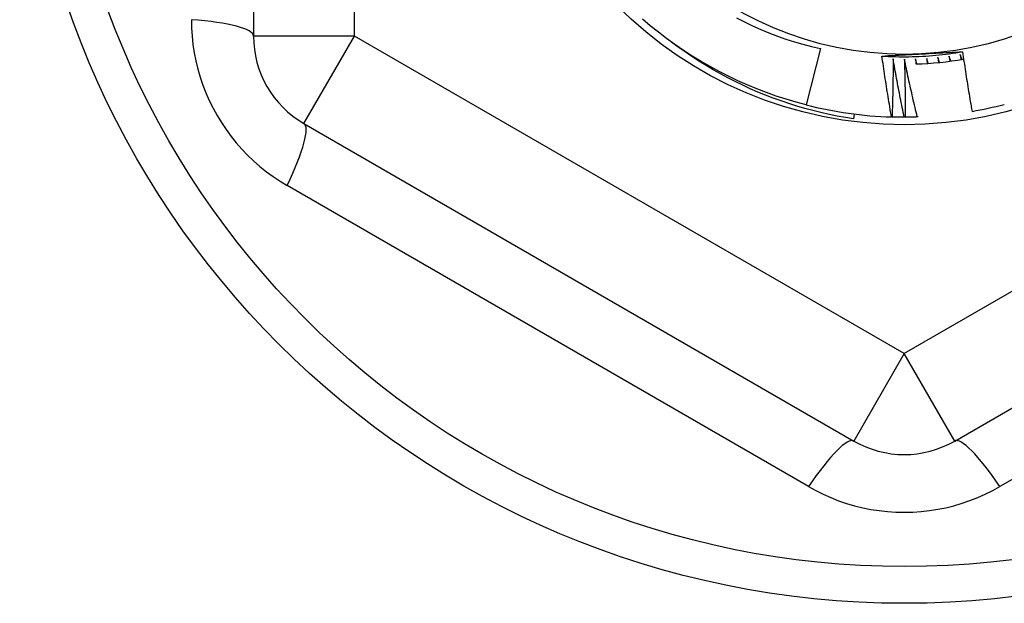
# Model space of a CAD drawing. Header units: inches. Extents: x 32 to 80, y 18.9 to 39.2.
# Tile 47 of 53: x 73.816 to 74.2, y 36.222 to 36.45. Entities that reach past the tile are written whole.
import ezdxf

# ---------------------------------------------------------------- set-up
doc = ezdxf.new("R2010")
doc.units = ezdxf.units.IN
doc.header["$MEASUREMENT"] = 0
doc.layers.add('Visible Edges(ANSI)', color=7, linetype='Continuous', lineweight=25)
doc.layers.add('Visible Tangent Edges(ANSI)', color=7, linetype='Continuous', lineweight=25)

msp = doc.modelspace()

# ---------------------------------------------------------------- linework, layer by layer
at = {"layer": 'Visible Edges(ANSI)'}
for p, q in [((73.90694786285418, 36.69126040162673), (73.90694786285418, 36.44349985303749)), ((74.12816400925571, 36.43859794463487), (74.12258934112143, 36.41665728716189)), ((74.14139408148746, 36.41309457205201), (74.14114983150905, 36.41116111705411)), ((74.15615061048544, 36.41194040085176), (74.15591787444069, 36.41194766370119)), ((74.16126921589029, 36.41186879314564), (74.16085966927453, 36.41186832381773)), ((74.16636506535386, 36.41196491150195), (74.16597809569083, 36.41195174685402)), ((73.92663290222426, 36.40940436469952), (74.14119983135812, 36.28552409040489)), ((74.18056991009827, 36.28552409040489), (74.39513683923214, 36.40940436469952))]:
    msp.add_line(p, q, dxfattribs=at)
at = {"layer": 'Visible Edges(ANSI)', "flags": 128}
for points in [[(74.09538404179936, 36.45059308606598), (74.09850763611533, 36.4490110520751), (74.1016732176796, 36.44751057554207), (74.10487585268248, 36.44609409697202), (74.10811293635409, 36.44476270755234), (74.11138276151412, 36.44351707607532), (74.1146836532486, 36.44235784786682), (74.11801391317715, 36.44128566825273), (74.1213718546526, 36.44030119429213), (74.12475578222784, 36.43940507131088), (74.12816400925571, 36.43859794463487)], [(74.12258934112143, 36.41665728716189), (74.11868292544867, 36.41770407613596), (74.11480504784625, 36.41885211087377), (74.11095833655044, 36.42010058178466), (74.10714538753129, 36.42144866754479), (74.10336878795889, 36.42289544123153), (74.09963108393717, 36.42443994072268), (74.09593480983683, 36.42608111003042), (74.09228245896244, 36.42781783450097), (74.0886765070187, 36.42964895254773), (74.08511938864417, 36.43157322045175), (74.081613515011, 36.43358933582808), (74.07816125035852, 36.43569593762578), (74.0747649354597, 36.4378915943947), (74.07142686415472, 36.44017482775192), (74.06814928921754, 36.44254408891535), (74.06493443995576, 36.44499778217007), (74.06178447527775, 36.44753424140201), (74.05870154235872, 36.45015176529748)], [(74.14114983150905, 36.41116111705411), (74.13793778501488, 36.41168234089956), (74.13474010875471, 36.41226931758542), (74.1315577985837, 36.41292171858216), (74.1283918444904, 36.41363923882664), (74.12524324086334, 36.41442153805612), (74.12211298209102, 36.41526831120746), (74.11900205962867, 36.41617921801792), (74.11591146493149, 36.41715394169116), (74.11284219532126, 36.41819216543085), (74.10979524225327, 36.41929356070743), (74.10677160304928, 36.42045781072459), (74.10377225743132, 36.42168458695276), (74.10079821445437, 36.42297356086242), (74.09785045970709, 36.42432441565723), (74.09492998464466, 36.42573683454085), (74.0920377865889, 36.42721048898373), (74.08917485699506, 36.42874506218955), (74.08634218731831, 36.43034021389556), (74.08354088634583, 36.43199556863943), (74.08077567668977, 36.43370845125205), (74.0780492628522, 36.43547706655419), (74.07536244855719, 36.43730075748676), (74.07271605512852, 36.43917880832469), (74.07011088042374, 36.44111055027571)], [(74.15218375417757, 36.43572416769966), (74.15349049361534, 36.43579581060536), (74.15479755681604, 36.43586707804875), (74.15610504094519, 36.43593802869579), (74.15741304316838, 36.43600868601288), (74.15872166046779, 36.43607909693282), (74.16003099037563, 36.4361492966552), (74.16134112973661, 36.43621934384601), (74.16265217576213, 36.43628926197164), (74.16396422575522, 36.43635908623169), (74.1652773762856, 36.43642887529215), (74.16659172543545, 36.43649865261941), (74.16790736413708, 36.43656846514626), (74.16922291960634, 36.43663827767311), (74.17053731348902, 36.43670806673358), (74.17185062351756, 36.43677787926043), (74.17316292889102, 36.43684773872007), (74.17447430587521, 36.4369176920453), (74.17578483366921, 36.4369877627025), (74.17709458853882, 36.43705800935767), (74.1784036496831, 36.43712844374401), (74.17971209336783, 36.4371991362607), (74.18102000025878, 36.43727009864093), (74.18232744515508, 36.43734136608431), (74.18363450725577, 36.43741299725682)], [(74.15218375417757, 36.43572416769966), (74.15349677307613, 36.43564395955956), (74.1548105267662, 36.4355768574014), (74.15612488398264, 36.43552284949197), (74.15743971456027, 36.43548193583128), (74.15875488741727, 36.43545415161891), (74.16007027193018, 36.43543947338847), (74.1613857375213, 36.43543790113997), (74.16270115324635, 36.43544945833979), (74.1640163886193, 36.43547412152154), (74.16533131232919, 36.43551190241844), (74.1666457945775, 36.43556277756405), (74.16795970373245, 36.4356267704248), (74.16927290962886, 36.43570385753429), (74.17058528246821, 36.43579402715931), (74.17189669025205, 36.43589727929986), (74.17320700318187, 36.43601359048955), (74.17451609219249, 36.43614297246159), (74.17582382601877, 36.43628540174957), (74.17713007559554, 36.43644085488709), (74.1784347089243, 36.43660932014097), (74.17973759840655, 36.43679078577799), (74.18103861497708, 36.43698524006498), (74.18233762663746, 36.43719264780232), (74.18363450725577, 36.43741299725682)], [(74.15591787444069, 36.41194766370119), (74.15574732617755, 36.4129358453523), (74.15557807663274, 36.41392426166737), (74.15541012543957, 36.41491288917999), (74.15524347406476, 36.41590175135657), (74.15507812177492, 36.41689082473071), (74.15491406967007, 36.41788012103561), (74.15475131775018, 36.41886962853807), (74.15458986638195, 36.41985935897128), (74.1544297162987, 36.42084930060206), (74.15427086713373, 36.4218394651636), (74.1541133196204, 36.42282984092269), (74.15395707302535, 36.42382043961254), (74.15380212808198, 36.42481124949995), (74.15364848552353, 36.42580227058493), (74.15349614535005, 36.42679351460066), (74.15334510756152, 36.42778496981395), (74.15319537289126, 36.4287766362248), (74.15304694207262, 36.42976852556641), (74.1528998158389, 36.43076061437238), (74.15275399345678, 36.43175290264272), (74.1526094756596, 36.43274541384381), (74.15246626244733, 36.43373812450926), (74.15232435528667, 36.43473104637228), (74.15218375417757, 36.43572416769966)], [(74.16967282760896, 36.43479703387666), (74.16968069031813, 36.43471535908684), (74.16968854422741, 36.43463368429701), (74.16969638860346, 36.43455200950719), (74.16970422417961, 36.43447033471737), (74.16971205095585, 36.43438865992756), (74.1697198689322, 36.43430697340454), (74.16972767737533, 36.43422529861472), (74.16973547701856, 36.4341436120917), (74.1697432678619, 36.43406192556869), (74.169751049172, 36.43398025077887), (74.16975882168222, 36.43389856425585), (74.16976658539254, 36.43381687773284), (74.16977433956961, 36.43373519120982), (74.16978208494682, 36.4336535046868), (74.1697898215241, 36.43357181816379), (74.1697975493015, 36.43349011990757), (74.16980526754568, 36.43340843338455), (74.16981297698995, 36.43332673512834), (74.16982067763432, 36.43324504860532), (74.16982836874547, 36.4331633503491), (74.16983605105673, 36.43308166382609), (74.16984372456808, 36.43299996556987), (74.16985138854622, 36.43291826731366), (74.16985904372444, 36.43283656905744)], [(74.17021333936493, 36.43286066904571), (74.1701907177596, 36.43294131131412), (74.17016810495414, 36.43302196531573), (74.17014550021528, 36.43310261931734), (74.17012290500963, 36.43318328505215), (74.17010031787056, 36.43326393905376), (74.1700777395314, 36.43334460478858), (74.17005516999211, 36.43342527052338), (74.17003260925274, 36.43350594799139), (74.17001005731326, 36.4335866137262), (74.16998751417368, 36.43366729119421), (74.169964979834, 36.43374796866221), (74.16994245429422, 36.43382864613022), (74.169919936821, 36.43390933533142), (74.16989742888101, 36.43399002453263), (74.16987492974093, 36.43407071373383), (74.16985243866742, 36.43415140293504), (74.16982995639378, 36.43423209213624), (74.16980748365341, 36.43431279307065), (74.1697850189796, 36.43439349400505), (74.16976256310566, 36.43447419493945), (74.16974011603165, 36.43455490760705), (74.16971767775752, 36.43463560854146), (74.16969524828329, 36.43471632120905), (74.16967282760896, 36.43479703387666)], [(74.17403181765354, 36.43515811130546), (74.17404236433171, 36.43507674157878), (74.17405290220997, 36.4349953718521), (74.17406343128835, 36.43491399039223), (74.17407395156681, 36.43483262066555), (74.17408446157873, 36.43475123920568), (74.1740949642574, 36.4346698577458), (74.17410545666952, 36.43458848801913), (74.17411594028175, 36.43450710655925), (74.17412641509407, 36.43442572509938), (74.1741368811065, 36.4343443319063), (74.17414733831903, 36.43426295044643), (74.17415778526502, 36.43418156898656), (74.17416822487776, 36.43410017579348), (74.17417865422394, 36.43401879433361), (74.17418907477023, 36.43393740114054), (74.17419948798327, 36.43385600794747), (74.17420989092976, 36.43377461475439), (74.1742202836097, 36.43369322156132), (74.1742306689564, 36.43361182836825), (74.1742410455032, 36.43353043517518), (74.17425141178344, 36.43344903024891), (74.17426177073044, 36.43336763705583), (74.17427211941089, 36.43328623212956), (74.17428245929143, 36.4332048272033)], [(74.17463577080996, 36.43324057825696), (74.17461050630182, 36.43332043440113), (74.17458525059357, 36.43340030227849), (74.17456000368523, 36.43348017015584), (74.17453476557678, 36.4335600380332), (74.17450953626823, 36.43363991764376), (74.17448431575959, 36.43371979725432), (74.17445910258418, 36.43379967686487), (74.17443389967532, 36.43387955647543), (74.17440870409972, 36.43395944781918), (74.17438351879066, 36.43403933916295), (74.17435834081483, 36.4341192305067), (74.17433317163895, 36.43419912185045), (74.17430801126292, 36.43427902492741), (74.17428285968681, 36.43435892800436), (74.1742577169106, 36.43443883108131), (74.17423258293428, 36.43451873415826), (74.17420745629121, 36.43459864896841), (74.1741823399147, 36.43467856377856), (74.17415723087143, 36.43475847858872), (74.17413213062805, 36.43483839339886), (74.17410704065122, 36.43491831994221), (74.17408195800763, 36.43499824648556), (74.17405688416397, 36.43507817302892), (74.17403181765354, 36.43515811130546)], [(74.178376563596, 36.43566245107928), (74.17838978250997, 36.43558148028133), (74.17840299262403, 36.43550049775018), (74.17841619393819, 36.43541951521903), (74.17842938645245, 36.43533852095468), (74.17844257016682, 36.43525753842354), (74.1784557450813, 36.43517655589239), (74.1784689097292, 36.43509556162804), (74.17848206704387, 36.43501456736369), (74.17849521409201, 36.43493357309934), (74.17850835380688, 36.43485257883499), (74.17852148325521, 36.43477158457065), (74.17853460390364, 36.4346905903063), (74.17854771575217, 36.43460958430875), (74.1785608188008, 36.43452859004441), (74.17857391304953, 36.43444758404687), (74.17858699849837, 36.43436657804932), (74.17860007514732, 36.43428557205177), (74.1786131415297, 36.43420456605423), (74.17862620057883, 36.43412356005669), (74.17863924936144, 36.43404254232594), (74.17865228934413, 36.43396153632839), (74.17866532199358, 36.43388051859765), (74.17867834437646, 36.43379950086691), (74.17869135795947, 36.43371848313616)], [(74.17904330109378, 36.43376583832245), (74.1790154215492, 36.43384482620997), (74.1789875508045, 36.4339238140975), (74.17895968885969, 36.43400281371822), (74.17893183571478, 36.43408181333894), (74.17890399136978, 36.43416081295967), (74.17887615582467, 36.43423981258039), (74.17884832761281, 36.43431882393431), (74.17882050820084, 36.43439783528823), (74.17879269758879, 36.43447684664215), (74.17876489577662, 36.43455585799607), (74.17873710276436, 36.43463488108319), (74.17870931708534, 36.43471390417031), (74.17868154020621, 36.43479293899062), (74.17865377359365, 36.43487196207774), (74.17862601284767, 36.43495099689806), (74.17859826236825, 36.43503003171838), (74.17857052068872, 36.43510907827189), (74.17854278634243, 36.4351881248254), (74.17851506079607, 36.43526717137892), (74.17848734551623, 36.43534621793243), (74.178459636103, 36.43542527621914), (74.17843193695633, 36.43550433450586), (74.17840424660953, 36.43558339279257), (74.178376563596, 36.43566245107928)], [(74.18270235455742, 36.43630952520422), (74.18271823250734, 36.43622902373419), (74.1827341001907, 36.43614852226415), (74.18274996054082, 36.43606802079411), (74.18276581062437, 36.43598751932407), (74.18278165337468, 36.43590700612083), (74.18279748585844, 36.43582649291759), (74.18281330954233, 36.43574597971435), (74.18282912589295, 36.43566546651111), (74.18284493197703, 36.43558495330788), (74.18286072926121, 36.43550442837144), (74.18287651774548, 36.4354239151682), (74.18289229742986, 36.43534339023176), (74.18290806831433, 36.43526286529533), (74.18292383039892, 36.4351823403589), (74.1829395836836, 36.43510181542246), (74.18295532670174, 36.43502127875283), (74.18297106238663, 36.43494075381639), (74.18298678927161, 36.43486021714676), (74.1830025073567, 36.43477968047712), (74.18301821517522, 36.43469914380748), (74.18303391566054, 36.43461860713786), (74.18304960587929, 36.43453805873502), (74.18306528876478, 36.43445752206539), (74.18308096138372, 36.43437697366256)], [(74.18343115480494, 36.43443588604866), (74.18340069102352, 36.43451391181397), (74.18337023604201, 36.43459194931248), (74.18333978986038, 36.43466997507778), (74.18330935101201, 36.43474801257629), (74.18327892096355, 36.43482606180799), (74.18324849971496, 36.43490409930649), (74.18321808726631, 36.4349821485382), (74.18318768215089, 36.43506019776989), (74.18315728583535, 36.4351382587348), (74.18312689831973, 36.43521631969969), (74.18309651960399, 36.4352943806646), (74.18306614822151, 36.4353724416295), (74.18303578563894, 36.43545051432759), (74.18300543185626, 36.43552858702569), (74.18297508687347, 36.43560667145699), (74.18294474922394, 36.43568474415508), (74.18291442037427, 36.43576282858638), (74.18288410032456, 36.43584092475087), (74.18285378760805, 36.43591900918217), (74.18282348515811, 36.43599710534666), (74.18279319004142, 36.43607521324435), (74.18276290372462, 36.43615330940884), (74.18273262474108, 36.43623141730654), (74.18270235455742, 36.43630952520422)], [(74.18363450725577, 36.43741299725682), (74.18377398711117, 36.43644063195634), (74.18391475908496, 36.43546846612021), (74.1840568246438, 36.43449651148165), (74.18420017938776, 36.43352476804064), (74.18434482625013, 36.432553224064), (74.18449076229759, 36.43158190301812), (74.18463799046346, 36.4306107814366), (74.18478650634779, 36.42963987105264), (74.18493631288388, 36.42866917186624), (74.18508740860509, 36.42769869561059), (74.18523979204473, 36.42672841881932), (74.18539346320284, 36.425758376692), (74.18554842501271, 36.42478853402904), (74.18570467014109, 36.42381891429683), (74.18586220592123, 36.42284951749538), (74.18602102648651, 36.4218803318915), (74.18618113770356, 36.42091135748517), (74.18634253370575, 36.41994260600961), (74.18650521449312, 36.4189740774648), (74.18666918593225, 36.41800576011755), (74.18683443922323, 36.41703766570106), (74.18700097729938, 36.41606978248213), (74.18716880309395, 36.41510213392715), (74.18733791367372, 36.41413470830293)], [(74.1565576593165, 36.43457659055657), (74.1565544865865, 36.43363353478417), (74.15655011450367, 36.43269046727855), (74.15654454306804, 36.43174737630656), (74.15653777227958, 36.43080427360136), (74.15652980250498, 36.42986115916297), (74.15652063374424, 36.42891803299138), (74.15651026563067, 36.42797488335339), (74.15649869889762, 36.4270317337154), (74.15648593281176, 36.42608856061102), (74.15647196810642, 36.42514538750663), (74.15645680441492, 36.42420220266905), (74.15644044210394, 36.42325900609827), (74.15642288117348, 36.42231579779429), (74.15640412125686, 36.42137260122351), (74.15638416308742, 36.42042938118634), (74.15636300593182, 36.41948616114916), (74.15634065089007, 36.41854295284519), (74.15631709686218, 36.41759972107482), (74.15629234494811, 36.41665650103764), (74.15626639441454, 36.41571328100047), (74.15623924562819, 36.41477004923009), (74.15621089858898, 36.41382682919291), (74.15618135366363, 36.41288360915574), (74.15615061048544, 36.41194040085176)], [(74.16085966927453, 36.41186832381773), (74.16066685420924, 36.41281136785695), (74.16047521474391, 36.4137547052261), (74.16028475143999, 36.414698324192), (74.16009546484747, 36.41564221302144), (74.15990735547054, 36.41658638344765), (74.15972042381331, 36.41753082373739), (74.15953467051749, 36.41847554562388), (74.1593500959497, 36.41942053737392), (74.1591667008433, 36.42036579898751), (74.15898448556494, 36.42131134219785), (74.15880345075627, 36.42225714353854), (74.15862359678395, 36.42320321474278), (74.15844492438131, 36.42414955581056), (74.15826743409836, 36.4250961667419), (74.15809112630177, 36.42604303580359), (74.1579160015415, 36.42699016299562), (74.15774206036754, 36.42793756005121), (74.15756930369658, 36.42888522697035), (74.15739773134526, 36.42983314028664), (74.15722734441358, 36.43078132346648), (74.15705814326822, 36.43172975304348), (74.1568901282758, 36.43267844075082), (74.15672330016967, 36.43362738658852), (74.1565576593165, 36.43457659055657)], [(74.16093101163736, 36.43450612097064), (74.16095887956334, 36.43356347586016), (74.16098554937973, 36.43262077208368), (74.1610110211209, 36.43167800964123), (74.16103529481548, 36.43073520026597), (74.16105837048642, 36.42979232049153), (74.1610802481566, 36.4288494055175), (74.16110092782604, 36.42790643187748), (74.16112040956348, 36.42696339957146), (74.16113869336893, 36.42602033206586), (74.1611557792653, 36.42507720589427), (74.16117166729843, 36.42413403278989), (74.1611863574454, 36.42319080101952), (74.16119984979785, 36.42224753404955), (74.16121214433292, 36.42130422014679), (74.1612232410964, 36.42036087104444), (74.16123314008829, 36.4194174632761), (74.16124184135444, 36.41847402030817), (74.16124934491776, 36.41753053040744), (74.16125565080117, 36.41658700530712), (74.16126075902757, 36.41564344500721), (74.1612646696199, 36.41469983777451), (74.16126738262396, 36.41375618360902), (74.1612688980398, 36.41281250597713), (74.16126921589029, 36.41186879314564)], [(74.16597809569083, 36.41195174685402), (74.1657543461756, 36.41288793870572), (74.16553176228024, 36.41382445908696), (74.16531034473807, 36.41476129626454), (74.16509009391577, 36.41569843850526), (74.16487101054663, 36.41663590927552), (74.16465309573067, 36.41757368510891), (74.16443634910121, 36.41851177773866), (74.16422077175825, 36.41945018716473), (74.16400636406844, 36.42038890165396), (74.1637931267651, 36.42132793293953), (74.16358106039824, 36.42226725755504), (74.16337016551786, 36.42320689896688), (74.16316044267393, 36.42414684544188), (74.16295189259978, 36.42508709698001), (74.16274451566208, 36.42602765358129), (74.16253831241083, 36.42696851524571), (74.16233328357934, 36.42790967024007), (74.16212942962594, 36.42885113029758), (74.1619267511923, 36.42979289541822), (74.1617252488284, 36.43073494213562), (74.16152492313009, 36.43167729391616), (74.16132577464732, 36.43261993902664), (74.16112780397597, 36.43356288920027), (74.16093101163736, 36.43450612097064)], [(74.16530431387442, 36.43457962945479), (74.16530948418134, 36.43449774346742), (74.16531464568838, 36.43441584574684), (74.1653197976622, 36.43433395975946), (74.16532494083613, 36.43425207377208), (74.16533007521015, 36.43417017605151), (74.16533520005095, 36.43408827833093), (74.16534031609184, 36.43400639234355), (74.16534542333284, 36.43392449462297), (74.16535052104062, 36.4338425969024), (74.1653556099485, 36.43376071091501), (74.16536068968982, 36.43367881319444), (74.16536576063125, 36.43359691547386), (74.1653708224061, 36.43351501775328), (74.16537587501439, 36.4334331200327), (74.16538091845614, 36.43335122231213), (74.16538595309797, 36.43326931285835), (74.16539097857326, 36.43318741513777), (74.16539599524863, 36.4331055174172), (74.16540100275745, 36.43302360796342), (74.16540600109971, 36.43294171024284), (74.1654109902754, 36.43285981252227), (74.16541597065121, 36.43277790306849), (74.16542094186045, 36.43269599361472), (74.16542590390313, 36.43261409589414)], [(74.16578080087, 36.4326265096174), (74.16576084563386, 36.43270786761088), (74.16574089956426, 36.43278921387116), (74.1657209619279, 36.43287057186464), (74.16570103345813, 36.43295192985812), (74.16568111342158, 36.4330332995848), (74.1656612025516, 36.43311465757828), (74.16564130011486, 36.43319602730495), (74.16562140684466, 36.43327739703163), (74.16560152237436, 36.43335876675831), (74.16558164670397, 36.43344013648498), (74.16556177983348, 36.43352151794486), (74.16554192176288, 36.43360288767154), (74.16552207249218, 36.43368426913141), (74.16550223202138, 36.43376565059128), (74.16548240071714, 36.43384704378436), (74.16546257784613, 36.43392842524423), (74.16544276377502, 36.4340098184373), (74.16542295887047, 36.43409121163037), (74.16540316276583, 36.43417261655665), (74.16538337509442, 36.43425400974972), (74.16536359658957, 36.43433541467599), (74.16534382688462, 36.43441680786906), (74.16532406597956, 36.43449822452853), (74.16530431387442, 36.43457962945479)], [(74.16085966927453, 36.41186832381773), (74.16066342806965, 36.4118684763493), (74.16046718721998, 36.41186887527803), (74.1602709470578, 36.41186953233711), (74.16007470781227, 36.41187042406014), (74.15987846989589, 36.41187157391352), (74.1596822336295, 36.41187297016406), (74.1594859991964, 36.41187461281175), (74.15928976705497, 36.4118765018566), (74.1590935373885, 36.4118786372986), (74.15889731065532, 36.41188101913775), (74.15870108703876, 36.41188364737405), (74.15850486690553, 36.41188653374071), (74.15830865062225, 36.41188965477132), (74.15811243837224, 36.41189303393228), (74.15791623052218, 36.41189665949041), (74.15772002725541, 36.41190051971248), (74.15752382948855, 36.4119046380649), (74.15732763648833, 36.41190900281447), (74.15713144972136, 36.41191361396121), (74.15693526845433, 36.41191848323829), (74.15673909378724, 36.41192358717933), (74.15654292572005, 36.41192893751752), (74.15634676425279, 36.41193454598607), (74.15615061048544, 36.41194040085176)], [(74.16597809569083, 36.41195174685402), (74.16578195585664, 36.41194544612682), (74.1655858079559, 36.41193938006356), (74.1653896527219, 36.41193357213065), (74.16519349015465, 36.4119280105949), (74.16499732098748, 36.4119227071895), (74.1648011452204, 36.41191763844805), (74.16460496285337, 36.41191281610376), (74.16440877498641, 36.41190825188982), (74.16421258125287, 36.41190392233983), (74.16401638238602, 36.4118998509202), (74.16382017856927, 36.41189602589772), (74.16362396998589, 36.41189243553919), (74.16342775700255, 36.41188910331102), (74.16323153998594, 36.41188601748), (74.16303531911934, 36.41188318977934), (74.16283909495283, 36.41188059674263), (74.16264286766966, 36.41187825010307), (74.16244663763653, 36.41187616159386), (74.16225040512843, 36.41187430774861), (74.16205417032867, 36.41187271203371), (74.16185793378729, 36.41187136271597), (74.16166169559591, 36.41187025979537), (74.1614654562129, 36.41186940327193), (74.16126921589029, 36.41186879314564)]]:
    msp.add_lwpolyline(points, dxfattribs=at)
at = {"layer": 'Visible Edges(ANSI)'}
for radius in [0.3451589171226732, 0.1584645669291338, 0.131]:
    msp.add_circle((74.1608848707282, 36.56738012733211), radius, dxfattribs=at)
for centre, radius, start, end in [((73.94631794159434, 36.44349985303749), 0.0393700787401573, 180, 239.9999999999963), ((74.1608848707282, 36.56738012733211), 0.1348425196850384, 271.9211388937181, 279.8921811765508), ((74.1608848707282, 36.56738012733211), 0.1555118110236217, 255.7440000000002, 268.1696803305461), ((74.1608848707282, 36.56738012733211), 0.1555118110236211, 279.7938140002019, 284.5439999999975), ((74.1608848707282, 36.31961957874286), 0.0393700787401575, 239.9999999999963, 299.9999999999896)]:
    msp.add_arc(centre, radius, start, end, dxfattribs=at)
at = {"layer": 'Visible Tangent Edges(ANSI)'}
for p, q in [((73.94631794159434, 36.44349985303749), (73.94631794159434, 36.69126040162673)), ((73.94631794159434, 36.44349985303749), (73.90694786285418, 36.44349985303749)), ((73.92663290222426, 36.40940436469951), (73.94631794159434, 36.44349985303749)), ((74.1608848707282, 36.31961957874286), (73.94631794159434, 36.44349985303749)), ((74.37545179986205, 36.44349985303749), (74.1608848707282, 36.31961957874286)), ((74.12354679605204, 36.26773577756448), (73.92005428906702, 36.38522223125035)), ((74.40171545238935, 36.38522223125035), (74.19822294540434, 36.26773577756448)), ((74.1608848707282, 36.31961957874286), (74.14119983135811, 36.28552409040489)), ((74.18056991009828, 36.28552409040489), (74.1608848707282, 36.31961957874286))]:
    msp.add_line(p, q, dxfattribs=at)
at = {"layer": 'Visible Tangent Edges(ANSI)', "flags": 128}
for points in [[(73.88271621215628, 36.44989367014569), (73.88278567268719, 36.44667718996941), (73.88299503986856, 36.44344833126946), (73.8833458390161, 36.44021693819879), (73.88383952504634, 36.43699331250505), (73.88447501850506, 36.43378782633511), (73.8852500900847, 36.43061047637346), (73.88616246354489, 36.42747124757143), (73.88721002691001, 36.424379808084), (73.88839449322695, 36.42133538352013), (73.88971412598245, 36.41834066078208), (73.89116484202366, 36.4154030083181), (73.89274255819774, 36.41252975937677), (73.89444323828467, 36.40972828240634), (73.89626275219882, 36.40700593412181), (73.89819708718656, 36.40437005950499), (73.90024300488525, 36.4018269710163), (73.90239996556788, 36.39937725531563), (73.9046619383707, 36.39702488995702), (73.90702207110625, 36.39477465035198), (73.90947346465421, 36.39263130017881), (73.91200924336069, 36.39059961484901), (73.91462255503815, 36.38868436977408), (73.91730652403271, 36.38689031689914), (73.92005429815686, 36.38522223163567)], [(74.12354679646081, 36.26773577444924), (74.12636707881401, 36.26618767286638), (74.1292680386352, 36.26475458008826), (74.13224190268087, 36.26344269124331), (74.13528048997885, 36.26225841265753), (74.13837427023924, 36.26120601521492), (74.14151346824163, 36.26028857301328), (74.1446883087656, 36.25950908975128), (74.14788935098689, 36.25887059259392), (74.15111814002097, 36.2583741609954), (74.15437145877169, 36.25801963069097), (74.1576409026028, 36.25780716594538), (74.16091806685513, 36.25773688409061), (74.16419454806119, 36.25780897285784), (74.16746194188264, 36.25802357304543), (74.17071184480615, 36.25838080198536), (74.17393717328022, 36.25888105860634), (74.17713717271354, 36.25952417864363), (74.18030536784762, 36.26030694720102), (74.18343419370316, 36.2612257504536), (74.18651608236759, 36.26227704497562), (74.18954347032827, 36.26345726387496), (74.19250878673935, 36.2647628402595), (74.19540446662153, 36.26619018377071), (74.19822294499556, 36.26773577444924)]]:
    msp.add_lwpolyline(points, dxfattribs=at)
at = {"layer": 'Visible Tangent Edges(ANSI)'}
msp.add_circle((74.1608848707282, 36.56738012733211), 0.3308444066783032, dxfattribs=at)
for centre, major_axis, ratio, start_param, end_param in [((73.86757778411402, 36.44349985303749), (0.0393700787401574, 0), 0.1759287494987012, 0, 1.17611273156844), ((73.90694786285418, 36.37530887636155), (0.0196850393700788, 0.03409548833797), 0.1759287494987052, 5.107072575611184, 6.28318530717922), ((74.12151479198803, 36.25142860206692), (0.0196850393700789, 0.0340954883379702), 0.1759287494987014, 0, 1.176112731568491), ((74.20025494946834, 36.25142860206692), (-0.0196850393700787, 0.0340954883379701), 0.1759287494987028, 5.107072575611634, 6.28318530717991)]:
    msp.add_ellipse(centre, major_axis=major_axis, ratio=ratio, start_param=start_param, end_param=end_param, dxfattribs=at)

doc.saveas('drawing.dxf')
